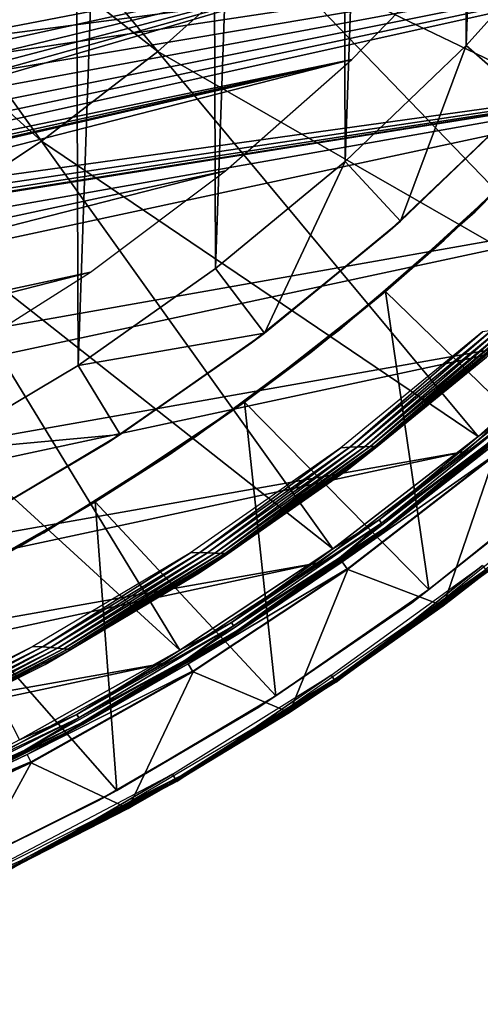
# Model space of a CAD drawing. Header units: millimetres. Extents: x -30.2 to 31.1, y -30.2 to 31.4.
# Tile 32 of 70: x 13.2 to 18.6, y -28.8 to -17.5. Entities that reach past the tile are written whole.
import ezdxf

# ---------------------------------------------------------------- set-up
doc = ezdxf.new("R2010")
doc.units = ezdxf.units.MM
doc.header["$LTSCALE"] = 81.481481
for name, color, linetype in [('10', 7, 'CONTINUOUS'), ('12', 7, 'CONTINUOUS'), ('15', 7, 'CONTINUOUS'), ('16', 7, 'CONTINUOUS'), ('19', 7, 'CONTINUOUS'), ('21', 7, 'CONTINUOUS'), ('23', 7, 'CONTINUOUS'), ('24', 7, 'CONTINUOUS'), ('26', 7, 'CONTINUOUS'), ('33', 7, 'CONTINUOUS'), ('34', 7, 'CONTINUOUS'), ('36', 7, 'CONTINUOUS'), ('37', 7, 'CONTINUOUS'), ('39', 7, 'CONTINUOUS'), ('41', 7, 'CONTINUOUS'), ('44', 7, 'CONTINUOUS'), ('59', 7, 'CONTINUOUS'), ('60', 7, 'CONTINUOUS')]:
    doc.layers.add(name, color=color, linetype=linetype)

msp = doc.modelspace()

# ---------------------------------------------------------------- linework, layer by layer
at = {"layer": '10', "color": 251, "linetype": 'Continuous', "true_color": 0x4c4c4c}
for points in [[(14.836, -17.828, 6.367), (11.129, -13.373, 6.644), (10.123, -14.149, 6.644), (14.836, -17.828, 6.367)], [(14.836, -17.828, 6.367), (16.098, -16.697, 6.367), (11.129, -13.373, 6.644), (14.836, -17.828, 6.367)], [(13.495, -18.863, 6.367), (10.123, -14.149, 6.644), (9.063, -14.85, 6.644), (13.495, -18.863, 6.367)], [(13.495, -18.863, 6.367), (14.836, -17.828, 6.367), (10.123, -14.149, 6.644), (13.495, -18.863, 6.367)], [(17.274, -15.477, 6.367), (22.923, -17.701, 6.013), (18.358, -14.175, 6.367), (17.274, -15.477, 6.367)], [(22.923, -17.701, 6.013), (24.154, -15.98, 6.013), (18.358, -14.175, 6.367), (22.923, -17.701, 6.013)], [(12.082, -19.798, 6.367), (13.495, -18.863, 6.367), (9.063, -14.85, 6.644), (12.082, -19.798, 6.367)], [(16.098, -16.697, 6.367), (21.57, -19.327, 6.013), (17.274, -15.477, 6.367), (16.098, -16.697, 6.367)], [(21.57, -19.327, 6.013), (22.923, -17.701, 6.013), (17.274, -15.477, 6.367), (21.57, -19.327, 6.013)], [(14.836, -17.828, 6.367), (20.102, -20.85, 6.013), (16.098, -16.697, 6.367), (14.836, -17.828, 6.367)], [(20.102, -20.85, 6.013), (21.57, -19.327, 6.013), (16.098, -16.697, 6.367), (20.102, -20.85, 6.013)], [(13.495, -18.863, 6.367), (18.526, -22.262, 6.013), (14.836, -17.828, 6.367), (13.495, -18.863, 6.367)], [(18.526, -22.262, 6.013), (20.102, -20.85, 6.013), (14.836, -17.828, 6.367), (18.526, -22.262, 6.013)], [(12.082, -19.798, 6.367), (16.852, -23.555, 6.013), (13.495, -18.863, 6.367), (12.082, -19.798, 6.367)], [(16.852, -23.555, 6.013), (18.526, -22.262, 6.013), (13.495, -18.863, 6.367), (16.852, -23.555, 6.013)], [(10.605, -20.627, 6.367), (15.088, -24.722, 6.013), (12.082, -19.798, 6.367), (10.605, -20.627, 6.367)], [(15.088, -24.722, 6.013), (16.852, -23.555, 6.013), (12.082, -19.798, 6.367), (15.088, -24.722, 6.013)], [(13.243, -25.757, 6.013), (15.088, -24.722, 6.013), (10.605, -20.627, 6.367), (13.243, -25.757, 6.013)]]:
    msp.add_3dface(points, dxfattribs=at)
at = {"layer": '12', "color": 251, "linetype": 'Continuous', "true_color": 0x4c4c4c}
for points in [[(16.96, -23.706, 5.816), (18.708, -22.48, 0.203), (18.645, -22.405, 5.816), (16.96, -23.706, 5.816)], [(17.017, -23.786, 0.203), (18.708, -22.48, 0.203), (16.96, -23.706, 5.816), (17.017, -23.786, 0.203)], [(15.185, -24.881, 5.816), (17.017, -23.786, 0.203), (16.96, -23.706, 5.816), (15.185, -24.881, 5.816)], [(15.236, -24.965, 0.203), (17.017, -23.786, 0.203), (15.185, -24.881, 5.816), (15.236, -24.965, 0.203)], [(13.328, -25.923, 5.816), (15.236, -24.965, 0.203), (15.185, -24.881, 5.816), (13.328, -25.923, 5.816)], [(13.373, -26.01, 0.203), (15.236, -24.965, 0.203), (13.328, -25.923, 5.816), (13.373, -26.01, 0.203)], [(11.4, -26.827, 5.816), (13.373, -26.01, 0.203), (13.328, -25.923, 5.816), (11.4, -26.827, 5.816)], [(11.438, -26.917, 0.203), (13.373, -26.01, 0.203), (11.4, -26.827, 5.816), (11.438, -26.917, 0.203)]]:
    msp.add_3dface(points, dxfattribs=at)
at = {"layer": '15', "color": 251, "linetype": 'Continuous', "true_color": 0x4c4c4c}
for points in [[(20.102, -20.85, 6.013), (18.526, -22.262, 6.013), (18.998, -21.925, 6.003), (20.102, -20.85, 6.013)], [(18.998, -21.925, 6.003), (18.526, -22.262, 6.013), (17.385, -23.224, 6.003), (18.998, -21.925, 6.003)], [(18.998, -21.925, 6.003), (17.385, -23.224, 6.003), (19.027, -21.959, 5.982), (18.998, -21.925, 6.003)], [(19.027, -21.959, 5.982), (17.385, -23.224, 6.003), (17.412, -23.26, 5.982), (19.027, -21.959, 5.982)], [(19.027, -21.959, 5.982), (17.412, -23.26, 5.982), (18.61, -22.363, 5.951), (19.027, -21.959, 5.982)], [(18.526, -22.262, 6.013), (16.852, -23.555, 6.013), (17.385, -23.224, 6.003), (18.526, -22.262, 6.013)], [(18.61, -22.363, 5.951), (17.412, -23.26, 5.982), (16.928, -23.661, 5.951), (18.61, -22.363, 5.951)], [(17.385, -23.224, 6.003), (16.852, -23.555, 6.013), (15.684, -24.405, 6.003), (17.385, -23.224, 6.003)], [(17.385, -23.224, 6.003), (15.684, -24.405, 6.003), (17.412, -23.26, 5.982), (17.385, -23.224, 6.003)], [(17.412, -23.26, 5.982), (15.684, -24.405, 6.003), (15.708, -24.443, 5.982), (17.412, -23.26, 5.982)], [(17.412, -23.26, 5.982), (15.708, -24.443, 5.982), (16.928, -23.661, 5.951), (17.412, -23.26, 5.982)], [(16.852, -23.555, 6.013), (15.088, -24.722, 6.013), (15.684, -24.405, 6.003), (16.852, -23.555, 6.013)], [(16.928, -23.661, 5.951), (15.708, -24.443, 5.982), (15.156, -24.834, 5.951), (16.928, -23.661, 5.951)], [(15.684, -24.405, 6.003), (15.088, -24.722, 6.013), (13.903, -25.462, 6.003), (15.684, -24.405, 6.003)], [(15.684, -24.405, 6.003), (13.903, -25.462, 6.003), (15.708, -24.443, 5.982), (15.684, -24.405, 6.003)], [(15.708, -24.443, 5.982), (13.903, -25.462, 6.003), (13.925, -25.501, 5.982), (15.708, -24.443, 5.982)], [(15.708, -24.443, 5.982), (13.925, -25.501, 5.982), (15.156, -24.834, 5.951), (15.708, -24.443, 5.982)], [(15.088, -24.722, 6.013), (13.243, -25.757, 6.013), (13.903, -25.462, 6.003), (15.088, -24.722, 6.013)], [(15.156, -24.834, 5.951), (13.925, -25.501, 5.982), (13.303, -25.874, 5.951), (15.156, -24.834, 5.951)], [(13.903, -25.462, 6.003), (13.243, -25.757, 6.013), (12.051, -26.389, 6.003), (13.903, -25.462, 6.003)], [(13.903, -25.462, 6.003), (12.051, -26.389, 6.003), (13.925, -25.501, 5.982), (13.903, -25.462, 6.003)], [(13.925, -25.501, 5.982), (12.051, -26.389, 6.003), (12.07, -26.43, 5.982), (13.925, -25.501, 5.982)], [(13.925, -25.501, 5.982), (12.07, -26.43, 5.982), (13.303, -25.874, 5.951), (13.925, -25.501, 5.982)], [(13.303, -25.874, 5.951), (12.07, -26.43, 5.982), (11.379, -26.776, 5.951), (13.303, -25.874, 5.951)]]:
    msp.add_3dface(points, dxfattribs=at)
at = {"layer": '16', "color": 251, "linetype": 'Continuous', "true_color": 0x4c4c4c}
for points in [[(19.071, -22.01, 5.911), (18.61, -22.363, 5.951), (17.453, -23.314, 5.911), (19.071, -22.01, 5.911)], [(19.084, -22.024, 5.865), (19.071, -22.01, 5.911), (17.453, -23.314, 5.911), (19.084, -22.024, 5.865)], [(17.464, -23.329, 5.865), (19.084, -22.024, 5.865), (17.453, -23.314, 5.911), (17.464, -23.329, 5.865)], [(17.464, -23.329, 5.865), (18.645, -22.405, 5.816), (19.084, -22.024, 5.865), (17.464, -23.329, 5.865)], [(18.61, -22.363, 5.951), (16.928, -23.661, 5.951), (17.453, -23.314, 5.911), (18.61, -22.363, 5.951)], [(16.96, -23.706, 5.816), (18.645, -22.405, 5.816), (17.464, -23.329, 5.865), (16.96, -23.706, 5.816)], [(17.453, -23.314, 5.911), (16.928, -23.661, 5.951), (15.745, -24.5, 5.911), (17.453, -23.314, 5.911)], [(17.464, -23.329, 5.865), (17.453, -23.314, 5.911), (15.745, -24.5, 5.911), (17.464, -23.329, 5.865)], [(15.755, -24.515, 5.865), (17.464, -23.329, 5.865), (15.745, -24.5, 5.911), (15.755, -24.515, 5.865)], [(15.755, -24.515, 5.865), (16.96, -23.706, 5.816), (17.464, -23.329, 5.865), (15.755, -24.515, 5.865)], [(16.928, -23.661, 5.951), (15.156, -24.834, 5.951), (15.745, -24.5, 5.911), (16.928, -23.661, 5.951)], [(15.185, -24.881, 5.816), (16.96, -23.706, 5.816), (15.755, -24.515, 5.865), (15.185, -24.881, 5.816)], [(15.745, -24.5, 5.911), (15.156, -24.834, 5.951), (13.957, -25.56, 5.911), (15.745, -24.5, 5.911)], [(15.755, -24.515, 5.865), (15.745, -24.5, 5.911), (13.957, -25.56, 5.911), (15.755, -24.515, 5.865)], [(13.966, -25.577, 5.865), (15.755, -24.515, 5.865), (13.957, -25.56, 5.911), (13.966, -25.577, 5.865)], [(13.966, -25.577, 5.865), (15.185, -24.881, 5.816), (15.755, -24.515, 5.865), (13.966, -25.577, 5.865)], [(15.156, -24.834, 5.951), (13.303, -25.874, 5.951), (13.957, -25.56, 5.911), (15.156, -24.834, 5.951)], [(13.328, -25.923, 5.816), (15.185, -24.881, 5.816), (13.966, -25.577, 5.865), (13.328, -25.923, 5.816)], [(13.957, -25.56, 5.911), (13.303, -25.874, 5.951), (12.098, -26.491, 5.911), (13.957, -25.56, 5.911)], [(13.966, -25.577, 5.865), (13.957, -25.56, 5.911), (12.098, -26.491, 5.911), (13.966, -25.577, 5.865)], [(12.106, -26.508, 5.865), (13.966, -25.577, 5.865), (12.098, -26.491, 5.911), (12.106, -26.508, 5.865)], [(12.106, -26.508, 5.865), (13.328, -25.923, 5.816), (13.966, -25.577, 5.865), (12.106, -26.508, 5.865)], [(13.303, -25.874, 5.951), (11.379, -26.776, 5.951), (12.098, -26.491, 5.911), (13.303, -25.874, 5.951)], [(11.4, -26.827, 5.816), (13.328, -25.923, 5.816), (12.106, -26.508, 5.865), (11.4, -26.827, 5.816)]]:
    msp.add_3dface(points, dxfattribs=at)
at = {"layer": '19', "color": 4, "linetype": 'Continuous'}
for points in [[(18.715, -22.488, -0.193), (17.023, -23.794, -0.193), (18.124, -24.211, -29.793), (18.715, -22.488, -0.193)], [(19.805, -22.856, -29.793), (18.715, -22.488, -0.193), (18.124, -24.211, -29.793), (19.805, -22.856, -29.793)], [(17.023, -23.794, -0.193), (15.241, -24.973, -0.193), (16.351, -25.442, -29.793), (17.023, -23.794, -0.193)], [(18.124, -24.211, -29.793), (17.023, -23.794, -0.193), (16.351, -25.442, -29.793), (18.124, -24.211, -29.793)], [(15.241, -24.973, -0.193), (13.377, -26.019, -0.193), (14.494, -26.544, -29.793), (15.241, -24.973, -0.193)], [(16.351, -25.442, -29.793), (15.241, -24.973, -0.193), (14.494, -26.544, -29.793), (16.351, -25.442, -29.793)], [(13.377, -26.019, -0.193), (11.442, -26.926, -0.193), (12.563, -27.51, -29.793), (13.377, -26.019, -0.193)], [(14.494, -26.544, -29.793), (13.377, -26.019, -0.193), (12.563, -27.51, -29.793), (14.494, -26.544, -29.793)]]:
    msp.add_3dface(points, dxfattribs=at)
at = {"layer": '21', "color": 4, "linetype": 'Continuous'}
for points in [[(18.09, -24.166, -29.939), (19.768, -22.814, -29.939), (18.6, -23.807, -29.908), (18.09, -24.166, -29.939)], [(19.805, -22.856, -29.793), (18.124, -24.211, -29.793), (18.618, -23.83, -29.833), (19.805, -22.856, -29.793)], [(16.894, -25.047, -29.908), (18.09, -24.166, -29.939), (18.6, -23.807, -29.908), (16.894, -25.047, -29.908)], [(16.894, -25.047, -29.908), (18.6, -23.807, -29.908), (16.904, -25.062, -29.872), (16.894, -25.047, -29.908)], [(16.904, -25.062, -29.872), (18.6, -23.807, -29.908), (18.611, -23.821, -29.872), (16.904, -25.062, -29.872)], [(16.91, -25.07, -29.833), (16.904, -25.062, -29.872), (18.611, -23.821, -29.872), (16.91, -25.07, -29.833)], [(18.618, -23.83, -29.833), (16.91, -25.07, -29.833), (18.611, -23.821, -29.872), (18.618, -23.83, -29.833)], [(18.618, -23.83, -29.833), (18.124, -24.211, -29.793), (16.91, -25.07, -29.833), (18.618, -23.83, -29.833)], [(16.32, -25.395, -29.939), (18.09, -24.166, -29.939), (16.894, -25.047, -29.908), (16.32, -25.395, -29.939)], [(18.124, -24.211, -29.793), (16.351, -25.442, -29.793), (16.91, -25.07, -29.833), (18.124, -24.211, -29.793)], [(15.106, -26.164, -29.908), (16.32, -25.395, -29.939), (16.894, -25.047, -29.908), (15.106, -26.164, -29.908)], [(15.106, -26.164, -29.908), (16.894, -25.047, -29.908), (15.115, -26.18, -29.872), (15.106, -26.164, -29.908)], [(15.115, -26.18, -29.872), (16.894, -25.047, -29.908), (16.904, -25.062, -29.872), (15.115, -26.18, -29.872)], [(15.12, -26.189, -29.833), (15.115, -26.18, -29.872), (16.904, -25.062, -29.872), (15.12, -26.189, -29.833)], [(16.91, -25.07, -29.833), (15.12, -26.189, -29.833), (16.904, -25.062, -29.872), (16.91, -25.07, -29.833)], [(16.91, -25.07, -29.833), (16.351, -25.442, -29.793), (15.12, -26.189, -29.833), (16.91, -25.07, -29.833)], [(14.467, -26.494, -29.939), (16.32, -25.395, -29.939), (15.106, -26.164, -29.908), (14.467, -26.494, -29.939)], [(16.351, -25.442, -29.793), (14.494, -26.544, -29.793), (15.12, -26.189, -29.833), (16.351, -25.442, -29.793)], [(13.244, -27.154, -29.908), (14.467, -26.494, -29.939), (15.106, -26.164, -29.908), (13.244, -27.154, -29.908)], [(13.244, -27.154, -29.908), (15.106, -26.164, -29.908), (13.252, -27.17, -29.872), (13.244, -27.154, -29.908)], [(13.252, -27.17, -29.872), (15.106, -26.164, -29.908), (15.115, -26.18, -29.872), (13.252, -27.17, -29.872)], [(13.257, -27.18, -29.833), (13.252, -27.17, -29.872), (15.115, -26.18, -29.872), (13.257, -27.18, -29.833)], [(15.12, -26.189, -29.833), (13.257, -27.18, -29.833), (15.115, -26.18, -29.872), (15.12, -26.189, -29.833)], [(15.12, -26.189, -29.833), (14.494, -26.544, -29.793), (13.257, -27.18, -29.833), (15.12, -26.189, -29.833)], [(12.54, -27.459, -29.939), (14.467, -26.494, -29.939), (13.244, -27.154, -29.908), (12.54, -27.459, -29.939)], [(14.494, -26.544, -29.793), (12.563, -27.51, -29.793), (13.257, -27.18, -29.833), (14.494, -26.544, -29.793)], [(11.318, -28.012, -29.908), (12.54, -27.459, -29.939), (13.244, -27.154, -29.908), (11.318, -28.012, -29.908)], [(11.318, -28.012, -29.908), (13.244, -27.154, -29.908), (11.324, -28.029, -29.872), (11.318, -28.012, -29.908)], [(11.324, -28.029, -29.872), (13.244, -27.154, -29.908), (13.252, -27.17, -29.872), (11.324, -28.029, -29.872)], [(11.328, -28.038, -29.833), (11.324, -28.029, -29.872), (13.252, -27.17, -29.872), (11.328, -28.038, -29.833)], [(13.257, -27.18, -29.833), (11.328, -28.038, -29.833), (13.252, -27.17, -29.872), (13.257, -27.18, -29.833)], [(13.257, -27.18, -29.833), (12.563, -27.51, -29.793), (11.328, -28.038, -29.833), (13.257, -27.18, -29.833)]]:
    msp.add_3dface(points, dxfattribs=at)
at = {"layer": '23', "color": 4, "linetype": 'Continuous'}
for points in [[(18.389, -17.759, -2), (19.68, -16.318, -2), (19.092, -18.375, -30), (18.389, -17.759, -2)], [(16.995, -19.097, -2), (18.389, -17.759, -2), (17.63, -19.782, -30), (16.995, -19.097, -2)], [(17.63, -19.782, -30), (18.389, -17.759, -2), (19.092, -18.375, -30), (17.63, -19.782, -30)], [(15.499, -20.33, -2), (16.995, -19.097, -2), (16.064, -21.074, -30), (15.499, -20.33, -2)], [(16.064, -21.074, -30), (16.995, -19.097, -2), (17.63, -19.782, -30), (16.064, -21.074, -30)], [(13.916, -21.444, -2), (15.499, -20.33, -2), (16.064, -21.074, -30), (13.916, -21.444, -2)], [(14.403, -22.241, -30), (13.916, -21.444, -2), (16.064, -21.074, -30), (14.403, -22.241, -30)], [(12.248, -22.439, -2), (13.916, -21.444, -2), (14.403, -22.241, -30), (12.248, -22.439, -2)], [(12.659, -23.279, -30), (12.248, -22.439, -2), (14.403, -22.241, -30), (12.659, -23.279, -30)]]:
    msp.add_3dface(points, dxfattribs=at)
at = {"layer": '24', "color": 4, "linetype": 'Continuous'}
for points in [[(12.076, 22.533, -2), (13.755, 21.549, -2), (12.248, -22.439, -2), (12.076, 22.533, -2)], [(13.755, 21.549, -2), (13.916, -21.444, -2), (12.248, -22.439, -2), (13.755, 21.549, -2)], [(13.755, 21.549, -2), (15.353, 20.441, -2), (13.916, -21.444, -2), (13.755, 21.549, -2)], [(15.353, 20.441, -2), (15.499, -20.33, -2), (13.916, -21.444, -2), (15.353, 20.441, -2)], [(15.353, 20.441, -2), (16.87, 19.207, -2), (15.499, -20.33, -2), (15.353, 20.441, -2)], [(16.87, 19.207, -2), (16.995, -19.097, -2), (15.499, -20.33, -2), (16.87, 19.207, -2)], [(16.87, 19.207, -2), (18.286, 17.865, -2), (16.995, -19.097, -2), (16.87, 19.207, -2)], [(18.286, 17.865, -2), (18.389, -17.759, -2), (16.995, -19.097, -2), (18.286, 17.865, -2)], [(18.286, 17.865, -2), (19.596, 16.419, -2), (18.389, -17.759, -2), (18.286, 17.865, -2)], [(19.596, 16.419, -2), (19.68, -16.318, -2), (18.389, -17.759, -2), (19.596, 16.419, -2)]]:
    msp.add_3dface(points, dxfattribs=at)
at = {"layer": '26', "color": 4, "linetype": 'Continuous'}
for points in [[(17.63, -19.782, -30), (19.092, -18.375, -30), (18.954, -18.517, -32.8), (17.63, -19.782, -30)], [(17.486, -19.91, -32.8), (17.63, -19.782, -30), (18.954, -18.517, -32.8), (17.486, -19.91, -32.8)], [(16.064, -21.074, -30), (17.63, -19.782, -30), (17.486, -19.91, -32.8), (16.064, -21.074, -30)], [(15.915, -21.186, -32.8), (16.064, -21.074, -30), (17.486, -19.91, -32.8), (15.915, -21.186, -32.8)], [(14.403, -22.241, -30), (16.064, -21.074, -30), (15.915, -21.186, -32.8), (14.403, -22.241, -30)], [(14.256, -22.336, -32.8), (14.403, -22.241, -30), (15.915, -21.186, -32.8), (14.256, -22.336, -32.8)], [(12.659, -23.279, -30), (14.403, -22.241, -30), (14.256, -22.336, -32.8), (12.659, -23.279, -30)], [(12.518, -23.355, -32.8), (12.659, -23.279, -30), (14.256, -22.336, -32.8), (12.518, -23.355, -32.8)]]:
    msp.add_3dface(points, dxfattribs=at)
at = {"layer": '33', "color": 251, "linetype": 'Continuous', "true_color": 0x4c4c4c}
for points in [[(16.834, -25.012, -35.754), (18.575, -23.748, -35.754), (16.888, -25.093, -30.203), (16.834, -25.012, -35.754)], [(16.888, -25.093, -30.203), (18.575, -23.748, -35.754), (18.635, -23.824, -30.203), (16.888, -25.093, -30.203)], [(15.006, -26.15, -35.754), (16.834, -25.012, -35.754), (15.055, -26.234, -30.203), (15.006, -26.15, -35.754)], [(15.055, -26.234, -30.203), (16.834, -25.012, -35.754), (16.888, -25.093, -30.203), (15.055, -26.234, -30.203)], [(13.103, -27.154, -35.754), (15.006, -26.15, -35.754), (13.145, -27.241, -30.203), (13.103, -27.154, -35.754)], [(13.145, -27.241, -30.203), (15.006, -26.15, -35.754), (15.055, -26.234, -30.203), (13.145, -27.241, -30.203)]]:
    msp.add_3dface(points, dxfattribs=at)
at = {"layer": '34', "color": 251, "linetype": 'Continuous', "true_color": 0x4c4c4c}
for points in [[(16.942, -22.394, -34.2), (17.046, -22.384, -34.194), (18.576, -21.058, -34.2), (16.942, -22.394, -34.2)], [(17.046, -22.384, -34.194), (18.678, -21.042, -34.194), (18.576, -21.058, -34.2), (17.046, -22.384, -34.194)], [(18.678, -21.042, -34.194), (17.046, -22.384, -34.194), (17.135, -22.382, -34.176), (18.678, -21.042, -34.194)], [(18.764, -21.035, -34.176), (18.678, -21.042, -34.194), (17.135, -22.382, -34.176), (18.764, -21.035, -34.176)], [(18.764, -21.035, -34.176), (17.135, -22.382, -34.176), (17.215, -22.38, -34.147), (18.764, -21.035, -34.176)], [(18.842, -21.029, -34.147), (18.764, -21.035, -34.176), (17.215, -22.38, -34.147), (18.842, -21.029, -34.147)], [(18.842, -21.029, -34.147), (17.215, -22.38, -34.147), (17.281, -22.379, -34.108), (18.842, -21.029, -34.147)], [(18.907, -21.023, -34.108), (18.842, -21.029, -34.147), (17.281, -22.379, -34.108), (18.907, -21.023, -34.108)], [(18.907, -21.023, -34.108), (17.281, -22.379, -34.108), (17.331, -22.378, -34.061), (18.907, -21.023, -34.108)], [(18.956, -21.019, -34.061), (18.907, -21.023, -34.108), (17.331, -22.378, -34.061), (18.956, -21.019, -34.061)], [(18.956, -21.019, -34.061), (17.331, -22.378, -34.061), (17.363, -22.378, -34.009), (18.956, -21.019, -34.061)], [(18.987, -21.017, -34.009), (18.956, -21.019, -34.061), (17.363, -22.378, -34.009), (18.987, -21.017, -34.009)], [(18.987, -21.017, -34.009), (17.363, -22.378, -34.009), (18.623, -21.35, -33.954), (18.987, -21.017, -34.009)], [(18.623, -21.35, -33.954), (17.363, -22.378, -34.009), (17.016, -22.652, -33.954), (18.623, -21.35, -33.954)], [(15.212, -23.604, -34.2), (15.319, -23.6, -34.194), (16.942, -22.394, -34.2), (15.212, -23.604, -34.2)], [(15.319, -23.6, -34.194), (17.046, -22.384, -34.194), (16.942, -22.394, -34.2), (15.319, -23.6, -34.194)], [(17.046, -22.384, -34.194), (15.319, -23.6, -34.194), (15.409, -23.603, -34.176), (17.046, -22.384, -34.194)], [(17.135, -22.382, -34.176), (17.046, -22.384, -34.194), (15.409, -23.603, -34.176), (17.135, -22.382, -34.176)], [(17.135, -22.382, -34.176), (15.409, -23.603, -34.176), (15.491, -23.606, -34.147), (17.135, -22.382, -34.176)], [(17.215, -22.38, -34.147), (17.135, -22.382, -34.176), (15.491, -23.606, -34.147), (17.215, -22.38, -34.147)], [(17.215, -22.38, -34.147), (15.491, -23.606, -34.147), (15.558, -23.609, -34.108), (17.215, -22.38, -34.147)], [(17.281, -22.379, -34.108), (17.215, -22.38, -34.147), (15.558, -23.609, -34.108), (17.281, -22.379, -34.108)], [(17.281, -22.379, -34.108), (15.558, -23.609, -34.108), (15.61, -23.611, -34.061), (17.281, -22.379, -34.108)], [(17.331, -22.378, -34.061), (17.281, -22.379, -34.108), (15.61, -23.611, -34.061), (17.331, -22.378, -34.061)], [(17.331, -22.378, -34.061), (15.61, -23.611, -34.061), (15.642, -23.613, -34.009), (17.331, -22.378, -34.061)], [(17.363, -22.378, -34.009), (17.331, -22.378, -34.061), (15.642, -23.613, -34.009), (17.363, -22.378, -34.009)], [(17.363, -22.378, -34.009), (15.642, -23.613, -34.009), (17.016, -22.652, -33.954), (17.363, -22.378, -34.009)], [(17.016, -22.652, -33.954), (15.642, -23.613, -34.009), (15.317, -23.833, -33.954), (17.016, -22.652, -33.954)], [(13.396, -24.68, -34.2), (13.505, -24.683, -34.194), (15.212, -23.604, -34.2), (13.396, -24.68, -34.2)], [(13.505, -24.683, -34.194), (15.319, -23.6, -34.194), (15.212, -23.604, -34.2), (13.505, -24.683, -34.194)], [(15.319, -23.6, -34.194), (13.505, -24.683, -34.194), (13.597, -24.692, -34.176), (15.319, -23.6, -34.194)], [(15.409, -23.603, -34.176), (15.319, -23.6, -34.194), (13.597, -24.692, -34.176), (15.409, -23.603, -34.176)], [(15.409, -23.603, -34.176), (13.597, -24.692, -34.176), (13.68, -24.7, -34.147), (15.409, -23.603, -34.176)], [(15.491, -23.606, -34.147), (15.409, -23.603, -34.176), (13.68, -24.7, -34.147), (15.491, -23.606, -34.147)], [(15.491, -23.606, -34.147), (13.68, -24.7, -34.147), (13.748, -24.707, -34.108), (15.491, -23.606, -34.147)], [(15.558, -23.609, -34.108), (15.491, -23.606, -34.147), (13.748, -24.707, -34.108), (15.558, -23.609, -34.108)], [(15.558, -23.609, -34.108), (13.748, -24.707, -34.108), (13.8, -24.712, -34.061), (15.558, -23.609, -34.108)], [(15.61, -23.611, -34.061), (15.558, -23.609, -34.108), (13.8, -24.712, -34.061), (15.61, -23.611, -34.061)], [(15.61, -23.611, -34.061), (13.8, -24.712, -34.061), (13.833, -24.716, -34.009), (15.61, -23.611, -34.061)], [(15.642, -23.613, -34.009), (15.61, -23.611, -34.061), (13.833, -24.716, -34.009), (15.642, -23.613, -34.009)], [(15.642, -23.613, -34.009), (13.833, -24.716, -34.009), (15.317, -23.833, -33.954), (15.642, -23.613, -34.009)], [(15.317, -23.833, -33.954), (13.833, -24.716, -34.009), (13.538, -24.887, -33.954), (15.317, -23.833, -33.954)], [(11.504, -25.616, -34.2), (11.616, -25.626, -34.194), (13.396, -24.68, -34.2), (11.504, -25.616, -34.2)], [(11.616, -25.626, -34.194), (13.505, -24.683, -34.194), (13.396, -24.68, -34.2), (11.616, -25.626, -34.194)], [(13.505, -24.683, -34.194), (11.616, -25.626, -34.194), (11.708, -25.641, -34.176), (13.505, -24.683, -34.194)], [(13.597, -24.692, -34.176), (13.505, -24.683, -34.194), (11.708, -25.641, -34.176), (13.597, -24.692, -34.176)], [(13.597, -24.692, -34.176), (11.708, -25.641, -34.176), (11.792, -25.655, -34.147), (13.597, -24.692, -34.176)], [(13.68, -24.7, -34.147), (13.597, -24.692, -34.176), (11.792, -25.655, -34.147), (13.68, -24.7, -34.147)], [(13.68, -24.7, -34.147), (11.792, -25.655, -34.147), (11.861, -25.667, -34.108), (13.68, -24.7, -34.147)], [(13.748, -24.707, -34.108), (13.68, -24.7, -34.147), (11.861, -25.667, -34.108), (13.748, -24.707, -34.108)], [(13.748, -24.707, -34.108), (11.861, -25.667, -34.108), (11.914, -25.675, -34.061), (13.748, -24.707, -34.108)], [(13.8, -24.712, -34.061), (13.748, -24.707, -34.108), (11.914, -25.675, -34.061), (13.8, -24.712, -34.061)], [(13.8, -24.712, -34.061), (11.914, -25.675, -34.061), (11.947, -25.681, -34.009), (13.8, -24.712, -34.061)], [(13.833, -24.716, -34.009), (13.8, -24.712, -34.061), (11.947, -25.681, -34.009), (13.833, -24.716, -34.009)], [(13.833, -24.716, -34.009), (11.947, -25.681, -34.009), (13.538, -24.887, -33.954), (13.833, -24.716, -34.009)], [(13.538, -24.887, -33.954), (11.947, -25.681, -34.009), (11.686, -25.808, -33.954), (13.538, -24.887, -33.954)]]:
    msp.add_3dface(points, dxfattribs=at)
at = {"layer": '36', "color": 251, "linetype": 'Continuous', "true_color": 0x4c4c4c}
for points in [[(18.49, -19.676, -34.2), (19.942, -18.202, -34.2), (18.49, -19.676, -36), (18.49, -19.676, -34.2)], [(18.49, -19.676, -36), (19.942, -18.202, -34.2), (19.942, -18.202, -36), (18.49, -19.676, -36)], [(16.929, -21.033, -34.2), (18.49, -19.676, -34.2), (16.929, -21.033, -36), (16.929, -21.033, -34.2)], [(16.929, -21.033, -36), (18.49, -19.676, -34.2), (18.49, -19.676, -36), (16.929, -21.033, -36)], [(15.27, -22.267, -34.2), (16.929, -21.033, -34.2), (15.27, -22.267, -36), (15.27, -22.267, -34.2)], [(15.27, -22.267, -36), (16.929, -21.033, -34.2), (16.929, -21.033, -36), (15.27, -22.267, -36)], [(13.52, -23.371, -34.2), (15.27, -22.267, -34.2), (13.52, -23.371, -36), (13.52, -23.371, -34.2)], [(13.52, -23.371, -36), (15.27, -22.267, -34.2), (15.27, -22.267, -36), (13.52, -23.371, -36)], [(11.692, -24.337, -34.2), (13.52, -23.371, -34.2), (11.692, -24.337, -36), (11.692, -24.337, -34.2)], [(11.692, -24.337, -36), (13.52, -23.371, -34.2), (13.52, -23.371, -36), (11.692, -24.337, -36)]]:
    msp.add_3dface(points, dxfattribs=at)
at = {"layer": '37', "color": 251, "linetype": 'Continuous', "true_color": 0x4c4c4c}
for points in [[(19.622, -22.692, -236), (19.435, -22.853, -36), (17.959, -24.026, -236), (19.622, -22.692, -236)], [(19.435, -22.853, -36), (17.761, -24.178, -36), (17.959, -24.026, -236), (19.435, -22.853, -36)], [(17.959, -24.026, -236), (17.761, -24.178, -36), (16.196, -25.248, -236), (17.959, -24.026, -236)], [(17.761, -24.178, -36), (15.997, -25.379, -36), (16.196, -25.248, -236), (17.761, -24.178, -36)], [(16.196, -25.248, -236), (15.997, -25.379, -36), (14.361, -26.338, -236), (16.196, -25.248, -236)], [(15.997, -25.379, -36), (14.153, -26.452, -36), (14.361, -26.338, -236), (15.997, -25.379, -36)], [(14.361, -26.338, -236), (14.153, -26.452, -36), (12.468, -27.285, -236), (14.361, -26.338, -236)], [(14.153, -26.452, -36), (12.24, -27.389, -36), (12.468, -27.285, -236), (14.153, -26.452, -36)]]:
    msp.add_3dface(points, dxfattribs=at)
at = {"layer": '39', "color": 251, "linetype": 'Continuous', "true_color": 0x4c4c4c}
for points in [[(19.568, -18.603, -36), (18.972, -19.21, -236), (18.135, -20.003, -36), (19.568, -18.603, -36)], [(18.972, -19.21, -236), (17.46, -20.594, -236), (18.135, -20.003, -36), (18.972, -19.21, -236)], [(18.135, -20.003, -36), (17.46, -20.594, -236), (16.597, -21.296, -36), (18.135, -20.003, -36)], [(17.46, -20.594, -236), (15.835, -21.866, -236), (16.597, -21.296, -36), (17.46, -20.594, -236)], [(16.597, -21.296, -36), (15.835, -21.866, -236), (14.965, -22.473, -36), (16.597, -21.296, -36)], [(15.835, -21.866, -236), (14.112, -23.015, -236), (14.965, -22.473, -36), (15.835, -21.866, -236)], [(14.965, -22.473, -36), (14.112, -23.015, -236), (13.25, -23.525, -36), (14.965, -22.473, -36)], [(14.112, -23.015, -236), (12.322, -24.024, -236), (13.25, -23.525, -36), (14.112, -23.015, -236)], [(13.25, -23.525, -36), (12.322, -24.024, -236), (11.463, -24.446, -36), (13.25, -23.525, -36)]]:
    msp.add_3dface(points, dxfattribs=at)
at = {"layer": '41', "color": 251, "linetype": 'Continuous', "true_color": 0x4c4c4c}
for points in [[(19.622, -22.692, -236), (17.46, -20.594, -236), (18.972, -19.21, -236), (19.622, -22.692, -236)], [(17.959, -24.026, -236), (15.835, -21.866, -236), (17.46, -20.594, -236), (17.959, -24.026, -236)], [(19.622, -22.692, -236), (17.959, -24.026, -236), (17.46, -20.594, -236), (19.622, -22.692, -236)], [(16.196, -25.248, -236), (14.112, -23.015, -236), (15.835, -21.866, -236), (16.196, -25.248, -236)], [(17.959, -24.026, -236), (16.196, -25.248, -236), (15.835, -21.866, -236), (17.959, -24.026, -236)], [(14.361, -26.338, -236), (12.322, -24.024, -236), (14.112, -23.015, -236), (14.361, -26.338, -236)], [(16.196, -25.248, -236), (14.361, -26.338, -236), (14.112, -23.015, -236), (16.196, -25.248, -236)], [(14.361, -26.338, -236), (12.468, -27.285, -236), (12.322, -24.024, -236), (14.361, -26.338, -236)]]:
    msp.add_3dface(points, dxfattribs=at)
at = {"layer": '44', "linetype": 'Continuous'}
for points in [[(22.63, -10.023, -201), (23.346, -8.216, -201), (-16.525, -18.425, -201), (22.63, -10.023, -201)], [(-16.525, -18.425, -201), (23.346, -8.216, -201), (2.728, -12.711, -201), (-16.525, -18.425, -201)], [(-15.029, -19.665, -201), (22.63, -10.023, -201), (-16.525, -18.425, -201), (-15.029, -19.665, -201)], [(21.774, -11.767, -201), (22.63, -10.023, -201), (-15.029, -19.665, -201), (21.774, -11.767, -201)], [(21.774, -11.767, -201), (-15.029, -19.665, -201), (3.23, -15.882, -201), (21.774, -11.767, -201)], [(6.427, -17.798, -201), (20.783, -13.439, -201), (6.331, -17.463, -201), (6.427, -17.798, -201)], [(19.665, -15.029, -201), (20.783, -13.439, -201), (6.427, -17.798, -201), (19.665, -15.029, -201)], [(6.477, -18.142, -201), (19.665, -15.029, -201), (6.427, -17.798, -201), (6.477, -18.142, -201)], [(18.425, -16.525, -201), (19.665, -15.029, -201), (6.434, -18.835, -201), (18.425, -16.525, -201)], [(6.434, -18.835, -201), (19.665, -15.029, -201), (6.479, -18.49, -201), (6.434, -18.835, -201)], [(6.479, -18.49, -201), (19.665, -15.029, -201), (6.477, -18.142, -201), (6.479, -18.49, -201)], [(17.072, -17.92, -201), (18.425, -16.525, -201), (5.556, -20.3, -201), (17.072, -17.92, -201)], [(5.556, -20.3, -201), (18.425, -16.525, -201), (5.809, -20.061, -201), (5.556, -20.3, -201)], [(5.809, -20.061, -201), (18.425, -16.525, -201), (6.027, -19.79, -201), (5.809, -20.061, -201)], [(6.027, -19.79, -201), (18.425, -16.525, -201), (6.206, -19.491, -201), (6.027, -19.79, -201)], [(6.206, -19.491, -201), (18.425, -16.525, -201), (6.342, -19.171, -201), (6.206, -19.491, -201)], [(6.342, -19.171, -201), (18.425, -16.525, -201), (6.434, -18.835, -201), (6.342, -19.171, -201)], [(15.613, -19.204, -201), (17.072, -17.92, -201), (-6.359, -23.919, -201), (15.613, -19.204, -201)], [(-6.359, -23.919, -201), (17.072, -17.92, -201), (4.638, -20.784, -201), (-6.359, -23.919, -201)], [(4.638, -20.784, -201), (17.072, -17.92, -201), (4.965, -20.665, -201), (4.638, -20.784, -201)], [(4.965, -20.665, -201), (17.072, -17.92, -201), (5.273, -20.503, -201), (4.965, -20.665, -201)], [(5.273, -20.503, -201), (17.072, -17.92, -201), (5.556, -20.3, -201), (5.273, -20.503, -201)], [(-4.463, -24.344, -201), (15.613, -19.204, -201), (-6.359, -23.919, -201), (-4.463, -24.344, -201)], [(14.058, -20.37, -201), (15.613, -19.204, -201), (-4.463, -24.344, -201), (14.058, -20.37, -201)], [(-2.539, -24.619, -201), (14.058, -20.37, -201), (-4.463, -24.344, -201), (-2.539, -24.619, -201)], [(12.417, -21.41, -201), (14.058, -20.37, -201), (-2.539, -24.619, -201), (12.417, -21.41, -201)]]:
    msp.add_3dface(points, dxfattribs=at)
at = {"layer": '59', "linetype": 'Continuous'}
for points in [[(-23.091, -17.545, -238), (2.728, -12.711, -238), (27.704, -8.571, -238), (-23.091, -17.545, -238)], [(-21.749, -19.183, -238), (-23.091, -17.545, -238), (27.704, -8.571, -238), (-21.749, -19.183, -238)], [(27.005, -10.571, -238), (-21.749, -19.183, -238), (27.704, -8.571, -238), (27.005, -10.571, -238)], [(-20.29, -20.72, -238), (-21.749, -19.183, -238), (27.005, -10.571, -238), (-20.29, -20.72, -238)], [(3.57, -15.809, -238), (-20.29, -20.72, -238), (27.005, -10.571, -238), (3.57, -15.809, -238)], [(6.427, -17.798, -238), (6.331, -17.463, -238), (25.178, -14.39, -238), (6.427, -17.798, -238)], [(6.477, -18.142, -238), (6.427, -17.798, -238), (25.178, -14.39, -238), (6.477, -18.142, -238)], [(6.479, -18.49, -238), (6.477, -18.142, -238), (25.178, -14.39, -238), (6.479, -18.49, -238)], [(24.061, -16.189, -238), (6.479, -18.49, -238), (25.178, -14.39, -238), (24.061, -16.189, -238)], [(5.556, -20.3, -238), (5.809, -20.061, -238), (24.061, -16.189, -238), (5.556, -20.3, -238)], [(22.815, -17.902, -238), (5.556, -20.3, -238), (24.061, -16.189, -238), (22.815, -17.902, -238)], [(5.809, -20.061, -238), (6.027, -19.79, -238), (24.061, -16.189, -238), (5.809, -20.061, -238)], [(6.027, -19.79, -238), (6.206, -19.491, -238), (24.061, -16.189, -238), (6.027, -19.79, -238)], [(6.206, -19.491, -238), (6.342, -19.171, -238), (24.061, -16.189, -238), (6.206, -19.491, -238)], [(6.342, -19.171, -238), (6.434, -18.835, -238), (24.061, -16.189, -238), (6.342, -19.171, -238)], [(6.434, -18.835, -238), (6.479, -18.49, -238), (24.061, -16.189, -238), (6.434, -18.835, -238)], [(-15.3, -24.636, -238), (4.298, -20.857, -238), (22.815, -17.902, -238), (-15.3, -24.636, -238)], [(-13.461, -25.687, -238), (-15.3, -24.636, -238), (22.815, -17.902, -238), (-13.461, -25.687, -238)], [(21.447, -19.52, -238), (-13.461, -25.687, -238), (22.815, -17.902, -238), (21.447, -19.52, -238)], [(4.298, -20.857, -238), (4.638, -20.784, -238), (22.815, -17.902, -238), (4.298, -20.857, -238)], [(4.638, -20.784, -238), (4.965, -20.665, -238), (22.815, -17.902, -238), (4.638, -20.784, -238)], [(4.965, -20.665, -238), (5.273, -20.503, -238), (22.815, -17.902, -238), (4.965, -20.665, -238)], [(5.273, -20.503, -238), (5.556, -20.3, -238), (22.815, -17.902, -238), (5.273, -20.503, -238)], [(-11.55, -26.601, -238), (-13.461, -25.687, -238), (21.447, -19.52, -238), (-11.55, -26.601, -238)], [(19.965, -21.033, -238), (-11.55, -26.601, -238), (21.447, -19.52, -238), (19.965, -21.033, -238)], [(-9.577, -27.373, -238), (-11.55, -26.601, -238), (19.965, -21.033, -238), (-9.577, -27.373, -238)], [(18.376, -22.435, -238), (-9.577, -27.373, -238), (19.965, -21.033, -238), (18.376, -22.435, -238)], [(-7.554, -27.999, -238), (-9.577, -27.373, -238), (18.376, -22.435, -238), (-7.554, -27.999, -238)], [(16.69, -23.716, -238), (-7.554, -27.999, -238), (18.376, -22.435, -238), (16.69, -23.716, -238)], [(-5.49, -28.476, -238), (-7.554, -27.999, -238), (16.69, -23.716, -238), (-5.49, -28.476, -238)], [(14.914, -24.871, -238), (-5.49, -28.476, -238), (16.69, -23.716, -238), (14.914, -24.871, -238)], [(-3.396, -28.8, -238), (-5.49, -28.476, -238), (14.914, -24.871, -238), (-3.396, -28.8, -238)], [(13.059, -25.894, -238), (-3.396, -28.8, -238), (14.914, -24.871, -238), (13.059, -25.894, -238)]]:
    msp.add_3dface(points, dxfattribs=at)
at = {"layer": '60', "linetype": 'Continuous'}
for points in [[(18.376, -22.435, -238), (19.965, -21.033, -238), (18.376, -22.435, -236), (18.376, -22.435, -238)], [(18.376, -22.435, -236), (19.965, -21.033, -238), (19.965, -21.033, -236), (18.376, -22.435, -236)], [(16.69, -23.716, -238), (18.376, -22.435, -238), (16.69, -23.716, -236), (16.69, -23.716, -238)], [(16.69, -23.716, -236), (18.376, -22.435, -238), (18.376, -22.435, -236), (16.69, -23.716, -236)], [(14.914, -24.871, -238), (16.69, -23.716, -238), (14.914, -24.871, -236), (14.914, -24.871, -238)], [(14.914, -24.871, -236), (16.69, -23.716, -238), (16.69, -23.716, -236), (14.914, -24.871, -236)], [(13.059, -25.894, -238), (14.914, -24.871, -238), (13.059, -25.893, -236), (13.059, -25.894, -238)], [(13.059, -25.893, -236), (14.914, -24.871, -238), (14.914, -24.871, -236), (13.059, -25.893, -236)]]:
    msp.add_3dface(points, dxfattribs=at)

doc.saveas('drawing.dxf')
